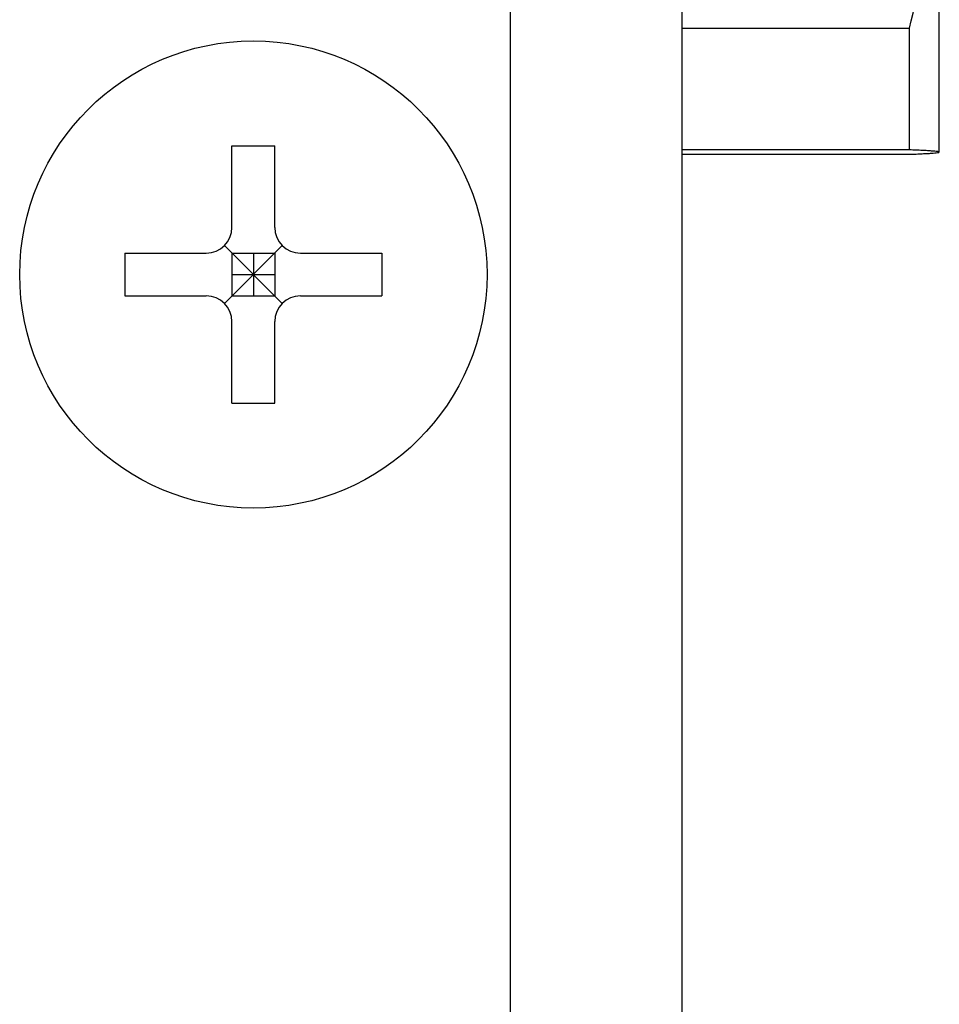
# Model space of a CAD drawing. Header units: millimetres. Extents: x 0 to 594, y 0 to 420.
# Tile 22 of 56: x 218.55 to 222.84, y 88.35 to 92.95. Entities that reach past the tile are written whole.
import ezdxf

# ---------------------------------------------------------------- set-up
doc = ezdxf.new("R2010")
doc.units = ezdxf.units.MM
doc.header["$LTSCALE"] = 32.67
doc.layers.add('00_COMPONENTS', color=7, linetype='CONTINUOUS')

msp = doc.modelspace()

# ---------------------------------------------------------------- linework, layer by layer
at = {"layer": '00_COMPONENTS', "color": 7}
for p, q in [((220.8388, 75.7476), (220.8388, 283.7716)), ((221.6388, 75.7476), (221.6388, 283.7716)), ((222.8388, 92.3309), (222.8388, 99.0507)), ((221.6388, 92.9093), (222.7002, 92.9093)), ((222.7002, 92.341), (222.7002, 92.9093)), ((219.5388, 92.3596), (219.7388, 92.3596)), ((219.5388, 91.9796), (219.5388, 92.3596)), ((219.7388, 91.9796), (219.7388, 92.3596)), ((222.7002, 92.341), (221.6388, 92.341)), ((221.6388, 92.3207), (222.7002, 92.3207)), ((219.5036, 91.8947), (219.7739, 91.6244)), ((219.5036, 91.6244), (219.7739, 91.8947)), ((219.0388, 91.8596), (219.4188, 91.8596)), ((219.0388, 91.8596), (219.0388, 91.6596)), ((219.5388, 91.8596), (219.7388, 91.8596)), ((219.5388, 91.8596), (219.5388, 91.6596)), ((219.6388, 91.8596), (219.6388, 91.6596)), ((219.7388, 91.8596), (219.7388, 91.6596)), ((219.8588, 91.8596), (220.2388, 91.8596)), ((220.2388, 91.8596), (220.2388, 91.6596)), ((219.5388, 91.7596), (219.7388, 91.7596)), ((219.0388, 91.6596), (219.4188, 91.6596)), ((219.5388, 91.6596), (219.7388, 91.6596)), ((219.8588, 91.6596), (220.2388, 91.6596)), ((219.5388, 91.1596), (219.5388, 91.5396)), ((219.7388, 91.1596), (219.7388, 91.5396)), ((219.5388, 91.1596), (219.7388, 91.1596))]:
    msp.add_line(p, q, dxfattribs=at)
msp.add_circle((219.6388, 91.7596), 1.09, dxfattribs=at)
for centre, start, end in [((219.4188, 91.9796), 270, 360), ((219.8588, 91.9796), 180, 270), ((219.4188, 91.5396), 0, 90), ((219.8588, 91.5396), 90, 180)]:
    msp.add_arc(centre, 0.12, start, end, dxfattribs=at)
for points, knots in [([(222.7002, 92.9093), (222.7441, 93.0937), (222.8141, 93.4662), (222.8388, 93.8449), (222.8388, 94.0337)], [0, 0, 0, 0, 0.5009, 1, 1, 1, 1]), ([(222.8388, 92.3309), (222.8388, 92.3312), (222.8379, 92.3318), (222.8362, 92.3323), (222.8333, 92.3329), (222.8273, 92.3338), (222.817, 92.3349), (222.8015, 92.3361), (222.7817, 92.3374), (222.7579, 92.3386), (222.7303, 92.3398), (222.7107, 92.3406), (222.7002, 92.341)], [0, 0, 0, 0, 0.006143, 0.019221, 0.040098, 0.068899, 0.150189, 0.262555, 0.405035, 0.576396, 0.775219, 1, 1, 1, 1]), ([(222.7002, 92.3207), (222.7107, 92.3211), (222.7303, 92.3219), (222.7579, 92.3232), (222.7817, 92.3244), (222.8015, 92.3256), (222.817, 92.3269), (222.8273, 92.328), (222.8333, 92.3289), (222.8362, 92.3295), (222.8379, 92.33), (222.8388, 92.3306), (222.8388, 92.3309)], [0, 0, 0, 0, 0.22478, 0.423604, 0.594964, 0.737445, 0.84981, 0.931099, 0.9599, 0.980778, 0.993857, 1, 1, 1, 1])]:
    msp.add_open_spline(points, degree=3, knots=knots, dxfattribs=at)

doc.saveas('drawing.dxf')
